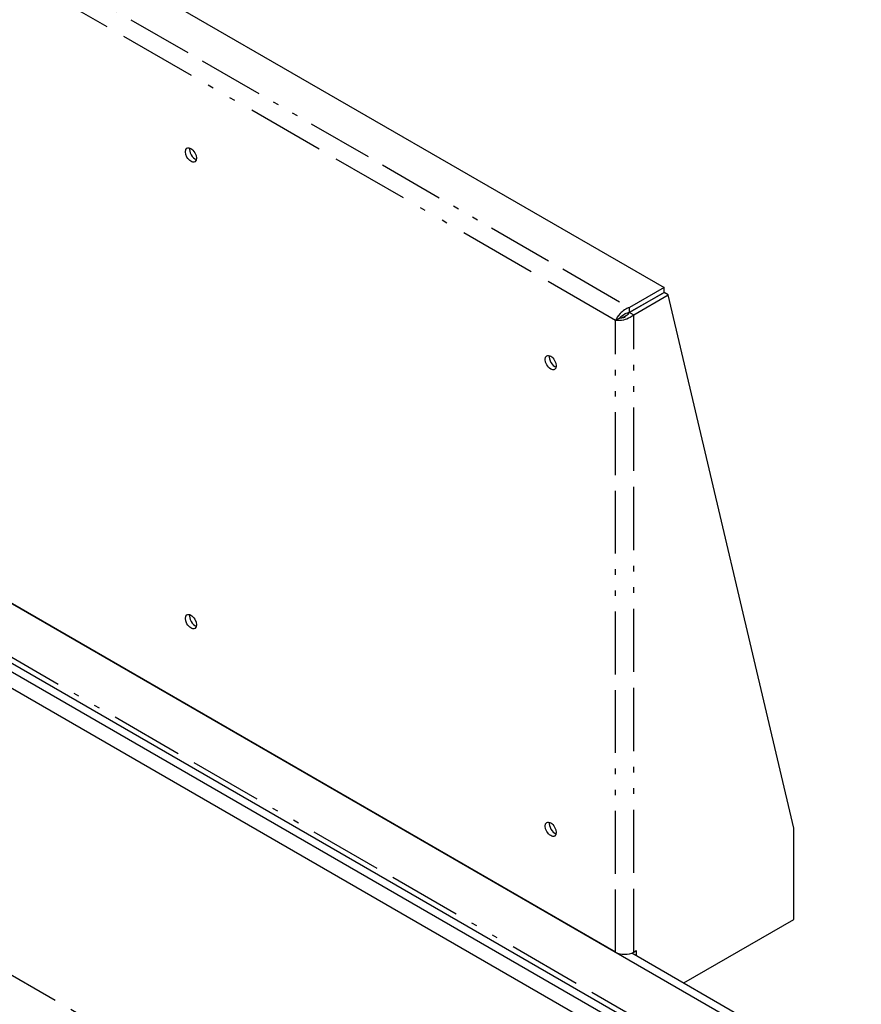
# Paper-space layout 'SHEET_1' of a CAD drawing. Header units: inches. Extents: x 3 to 360, y 8 to 227.
# Tile 35 of 98: x 73 to 88, y 83 to 101. Entities that reach past the tile are written whole.
import ezdxf

# ---------------------------------------------------------------- set-up
doc = ezdxf.new("R2010")
doc.units = ezdxf.units.IN
doc.header["$LTSCALE"] = 10.666667
doc.header["$MEASUREMENT"] = 0
doc.linetypes.add('DOUBLE_DASH_DOUBLE_DOT', pattern=[0.74, 0.24, -0.06, 0.24, -0.06, 0.01, -0.06, 0.01, -0.06])
doc.layers.get('0').update_dxf_attribs({"lineweight": 25})
doc.layers.add('PHANTOM', color=7, linetype='DOUBLE_DASH_DOUBLE_DOT', lineweight=25)

psp = doc.layouts.new('SHEET_1')

# ---------------------------------------------------------------- linework, layer by layer
for p, q in [((22.355, 119.41), (87.85, 81.597)), ((87.871, 80.51), (22.464, 118.272)), ((26.332, 115.889), (83.873, 82.668)), ((26.332, 115.596), (83.873, 82.374)), ((69.039, 104.875), (84.447, 95.98)), ((84.447, 95.98), (83.828, 95.623)), ((83.828, 95.537), (84.447, 95.894)), ((84.448, 95.894), (83.829, 95.536)), ((84.447, 95.894), (84.447, 95.98)), ((84.521, 95.851), (84.448, 95.894)), ((83.903, 95.494), (84.521, 95.851)), ((86.775, 86.283), (84.521, 95.851)), ((83.828, 95.537), (83.828, 95.623)), ((83.829, 95.536), (83.903, 95.494)), ((83.652, 95.435), (83.578, 95.392)), ((83.578, 84.063), (68.346, 92.857)), ((86.775, 84.65), (86.775, 86.283)), ((84.801, 83.51), (86.775, 84.65)), ((83.903, 84.063), (83.947, 84.089)), ((83.947, 84.089), (83.947, 84.003)), ((83.87, 84.048), (87.982, 81.673)), ((83.873, 84.049), (83.873, 84.046))]:
    psp.add_line(p, q)
for centre in [(75.962, 98.36), (82.414, 94.635), (75.962, 89.991), (82.414, 86.266)]:
    psp.add_ellipse(centre, major_axis=(-0.07, 0.122), ratio=0.57735)
for centre, major_axis, start_param, end_param in [((76.036, 98.403), (0.07, -0.122), 3.695438, 5.72934), ((82.488, 94.678), (0.07, -0.122), 3.695438, 5.72934), ((76.036, 90.034), (0.07, -0.122), 3.695438, 5.72934), ((82.488, 86.309), (0.07, -0.122), 3.695438, 5.72934), ((83.74, 84.157), (0.23, 0), 3.926991, 5.497787)]:
    psp.add_ellipse(centre, major_axis=major_axis, ratio=0.57735, start_param=start_param, end_param=end_param)
for points, knots in [([(83.828, 95.623), (83.765, 95.605), (83.702, 95.562), (83.656, 95.513), (83.618, 95.473), (83.591, 95.428), (83.578, 95.392)], [-1, -1, -1, -1, -0.446659, -0.446659, -0.446659, 0, 0, 0, 0]), ([(83.652, 95.435), (83.671, 95.458), (83.706, 95.491), (83.75, 95.513), (83.774, 95.525), (83.801, 95.534), (83.828, 95.537)], [0, 0, 0, 0, 0.644181, 0.644181, 0.644181, 1, 1, 1, 1]), ([(83.652, 95.435), (83.682, 95.439), (83.727, 95.454), (83.768, 95.481), (83.791, 95.496), (83.812, 95.515), (83.829, 95.536)], [0, 0, 0, 0, 0.644181, 0.644181, 0.644181, 1, 1, 1, 1]), ([(83.836, 95.444), (83.8, 95.423), (83.76, 95.408), (83.721, 95.399), (83.668, 95.387), (83.616, 95.385), (83.578, 95.392)], [-0.7739692, -0.7739692, -0.7739692, -0.7739692, -0.4466593, -0.4466593, -0.4466593, 0, 0, 0, 0])]:
    psp.add_open_spline(points, degree=3, knots=knots)
psp.add_open_spline([(83.903, 95.494), (83.883, 95.475), (83.861, 95.458), (83.836, 95.444)], degree=3)
at = {"layer": 'PHANTOM', "ltscale": 0.510192}
psp.add_line((87.85, 80.627), (22.355, 118.441), dxfattribs=at)
at = {"layer": 'PHANTOM', "ltscale": 0.506745}
psp.add_line((26.336, 110.445), (82.903, 77.786), dxfattribs=at)
at = {"layer": 'PHANTOM', "ltscale": 0.46008}
psp.add_line((68.421, 104.518), (83.828, 95.623), dxfattribs=at)
at = {"layer": 'PHANTOM', "ltscale": 0.545797}
psp.add_line((83.578, 95.392), (68.346, 104.186), dxfattribs=at)
at = {"layer": 'PHANTOM', "ltscale": 0.439453}
psp.add_line((83.578, 84.063), (83.578, 95.392), dxfattribs=at)
at = {"layer": 'PHANTOM', "ltscale": 0.44339}
psp.add_line((83.903, 84.063), (83.903, 95.494), dxfattribs=at)
at = {"layer": 'PHANTOM', "ltscale": 0.011995}
psp.add_open_spline([(83.652, 95.435), (83.657, 95.436), (83.663, 95.437), (83.675, 95.439), (83.681, 95.44), (83.699, 95.443), (83.711, 95.445), (83.742, 95.449), (83.76, 95.45), (83.799, 95.449), (83.817, 95.447), (83.836, 95.444)], degree=3, knots=[-0.6258313, -0.6258313, -0.6258313, -0.6258313, -0.5553399, -0.5553399, -0.4831078, -0.4831078, -0.3540122, -0.3540122, -0.172464, -0.172464, 0, 0, 0, 0], dxfattribs=at)

doc.saveas('drawing.dxf')
